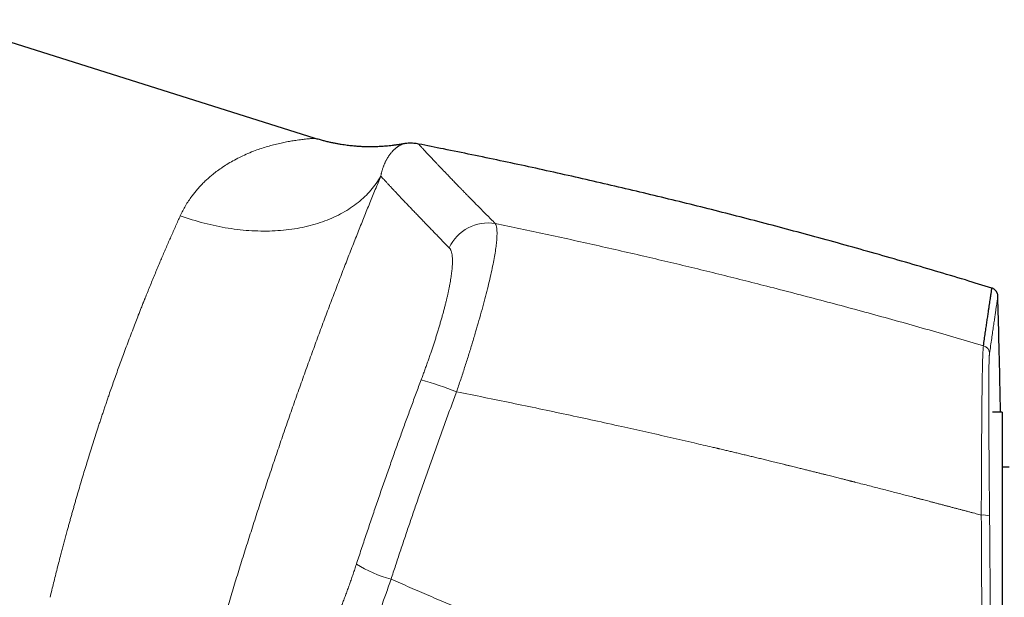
# Model space of a CAD drawing. Header units: millimetres. Extents: x 8 to 974, y 12 to 621.
# Tile 8 of 56: x 215 to 285, y 572 to 613. Entities that reach past the tile are written whole.
import ezdxf

# ---------------------------------------------------------------- set-up
doc = ezdxf.new("R2010")
doc.units = ezdxf.units.MM

msp = doc.modelspace()

# ---------------------------------------------------------------- linework, layer by layer
at = {"color": 7, "linetype": 'Continuous', "lineweight": 30}
for p, q in [((236.102, 604.118), (209.38, 612.544)), ((284.897, 584.679), (284.212, 584.679)), ((284.897, 584.679), (284.212, 584.679)), ((284.897, 584.679), (284.897, 555.679)), ((285.397, 580.779), (284.897, 580.779))]:
    msp.add_line(p, q, dxfattribs=at)
at = {"color": 8, "linetype": 'Continuous', "lineweight": 0, "flags": 128}
msp.add_lwpolyline([(226.519, 598.624), (226.728, 598.549), (226.938, 598.477), (227.148, 598.408), (227.36, 598.341), (227.571, 598.276), (227.783, 598.215), (227.996, 598.155), (228.208, 598.099), (228.421, 598.045), (228.635, 597.993), (228.848, 597.945), (229.061, 597.899), (229.275, 597.855), (229.488, 597.815), (229.701, 597.777), (229.914, 597.742), (230.127, 597.709), (230.34, 597.679), (230.552, 597.653), (230.763, 597.628), (230.975, 597.607), (231.185, 597.588), (231.395, 597.572), (231.605, 597.559), (231.813, 597.549), (232.021, 597.542), (232.228, 597.537), (232.434, 597.535), (232.639, 597.536), (232.843, 597.54), (233.046, 597.546), (233.247, 597.555), (233.448, 597.568), (233.647, 597.582), (233.845, 597.6), (234.041, 597.62), (234.236, 597.644), (234.43, 597.67), (234.622, 597.698), (234.812, 597.73), (235, 597.764), (235.187, 597.801), (235.372, 597.841), (235.556, 597.883), (235.737, 597.928), (235.916, 597.976), (236.094, 598.026), (236.269, 598.079), (236.442, 598.135), (236.613, 598.193), (236.782, 598.254), (236.949, 598.318), (237.113, 598.384), (237.275, 598.452), (237.434, 598.524), (237.591, 598.597), (237.746, 598.673), (237.898, 598.752), (238.047, 598.833), (238.194, 598.917), (238.338, 599.002), (238.48, 599.091), (238.618, 599.181), (238.754, 599.274), (238.887, 599.369), (239.017, 599.467), (239.145, 599.566), (239.269, 599.668), (239.39, 599.772), (239.509, 599.879), (239.624, 599.987), (239.736, 600.097), (239.845, 600.21), (239.951, 600.324), (240.053, 600.44), (240.153, 600.559), (240.249, 600.679), (240.342, 600.801), (240.432, 600.925), (240.518, 601.051), (240.601, 601.179), (240.681, 601.308), (240.757, 601.439)], dxfattribs=at)
at = {"color": 8, "linetype": 'Continuous', "lineweight": 0}
for centre, radius, start, end in [((248.374, 595.086), 3.03, 80.18432, 155.32894), ((283.394, 588.822), 0.599, 1.53953, 73.82635), ((235.933, 560.124), 27.932, 68.56432, 74.01283), ((283.57, 575.939), 1.444, 72.82441, 96.41804), ((244.255, 582.65), 10.212, 239.18406, 254.27124)]:
    msp.add_arc(centre, radius, start, end, dxfattribs=at)
for points, knots in [([(236.102, 604.118), (236.095, 604.118), (236.079, 604.118), (235.96, 604.113), (235.769, 604.1), (235.498, 604.076), (235.149, 604.036), (234.759, 603.984), (234.36, 603.921), (233.978, 603.849), (233.574, 603.763), (233.149, 603.666), (232.719, 603.548), (232.285, 603.412), (231.818, 603.248), (231.331, 603.054), (230.837, 602.828), (230.372, 602.589), (229.937, 602.341), (229.535, 602.086), (229.166, 601.829), (228.852, 601.586), (228.583, 601.359), (228.35, 601.149), (228.127, 600.932), (227.914, 600.71), (227.711, 600.482), (227.518, 600.249), (227.234, 599.878), (226.881, 599.356), (226.637, 598.864), (226.519, 598.624)], [0, 0, 0, 0, 0.035378, 0.072827, 0.112437, 0.154396, 0.198862, 0.245966, 0.282217, 0.318535, 0.354933, 0.391453, 0.427989, 0.464475, 0.500911, 0.544046, 0.584868, 0.623388, 0.659613, 0.693556, 0.725229, 0.754647, 0.776484, 0.797906, 0.818923, 0.83954, 0.859767, 0.879613, 0.899088, 0.950797, 1, 1, 1, 1]), ([(242.329, 603.725), (242.328, 603.724), (242.327, 603.724), (242.319, 603.721), (242.305, 603.715), (242.287, 603.707), (242.263, 603.696), (242.236, 603.684), (242.209, 603.671), (242.189, 603.66), (242.175, 603.653), (242.169, 603.65), (242.163, 603.647), (242.157, 603.644), (242.151, 603.641), (242.145, 603.637), (242.139, 603.634), (242.126, 603.627), (242.105, 603.615), (242.076, 603.598), (242.041, 603.577), (242, 603.551), (241.952, 603.518), (241.901, 603.482), (241.848, 603.441), (241.799, 603.401), (241.755, 603.363), (241.716, 603.328), (241.677, 603.291), (241.639, 603.253), (241.6, 603.213), (241.55, 603.159), (241.489, 603.089), (241.417, 602.998), (241.346, 602.9), (241.277, 602.797), (241.23, 602.719), (241.203, 602.674), (241.197, 602.663), (241.191, 602.652), (241.184, 602.641), (241.178, 602.629), (241.171, 602.616), (241.163, 602.603), (241.146, 602.572), (241.121, 602.523), (241.087, 602.454), (241.052, 602.381), (241.018, 602.303), (240.983, 602.221), (240.95, 602.136), (240.919, 602.05), (240.89, 601.963), (240.862, 601.875), (240.837, 601.789), (240.814, 601.703), (240.793, 601.616), (240.773, 601.529), (240.762, 601.469), (240.756, 601.439)], [0, 0, 0, 0, 0.027461, 0.055414, 0.083838, 0.112735, 0.142107, 0.171957, 0.194329, 0.216964, 0.221442, 0.225929, 0.230426, 0.234934, 0.239452, 0.243979, 0.248518, 0.25265, 0.271543, 0.290677, 0.310052, 0.336864, 0.364128, 0.391843, 0.420011, 0.448633, 0.46762, 0.486801, 0.506011, 0.52485, 0.543564, 0.562152, 0.597288, 0.631965, 0.666184, 0.699944, 0.732769, 0.735969, 0.739165, 0.742356, 0.745543, 0.748726, 0.752297, 0.756113, 0.759917, 0.777848, 0.795482, 0.812818, 0.832157, 0.851111, 0.86968, 0.887865, 0.905666, 0.923081, 0.939149, 0.954875, 0.970259, 0.9853, 1, 1, 1, 1]), ([(243.442, 603.716), (243.441, 603.716), (243.441, 603.717), (243.448, 603.709), (243.462, 603.693), (243.485, 603.668), (243.517, 603.633), (243.56, 603.586), (243.615, 603.527), (243.679, 603.456), (243.755, 603.375), (243.84, 603.283), (243.934, 603.182), (244.038, 603.07), (244.152, 602.948), (244.272, 602.821), (244.396, 602.689), (244.523, 602.554), (244.658, 602.41), (244.802, 602.259), (244.953, 602.1), (245.113, 601.932), (245.281, 601.757), (245.464, 601.566), (245.663, 601.358), (245.88, 601.133), (246.108, 600.897), (246.317, 600.682), (246.502, 600.491), (246.661, 600.329), (246.824, 600.162), (246.991, 599.991), (247.191, 599.788), (247.425, 599.549), (247.698, 599.272), (247.981, 598.986), (248.274, 598.691), (248.576, 598.387), (248.785, 598.177), (248.89, 598.072)], [0, 0, 0, 0, 0.011654, 0.038746, 0.065841, 0.09294, 0.12004, 0.150947, 0.181856, 0.212767, 0.24368, 0.274595, 0.304959, 0.335325, 0.365692, 0.396061, 0.423177, 0.450294, 0.477412, 0.504521, 0.531583, 0.558653, 0.585728, 0.612808, 0.643145, 0.673486, 0.703833, 0.734184, 0.753242, 0.772212, 0.791203, 0.810214, 0.829246, 0.857603, 0.886003, 0.914444, 0.942925, 0.971444, 1, 1, 1, 1]), ([(240.757, 601.439), (240.693, 601.284), (240.565, 600.975), (240.37, 600.501), (240.174, 600.022), (239.975, 599.535), (239.777, 599.044), (239.577, 598.549), (239.377, 598.051), (239.176, 597.546), (238.971, 597.031), (238.764, 596.506), (238.553, 595.97), (238.341, 595.427), (238.127, 594.877), (237.912, 594.319), (237.695, 593.755), (237.477, 593.184), (237.257, 592.606), (237.037, 592.022), (236.816, 591.433), (236.595, 590.84), (236.375, 590.246), (236.156, 589.651), (235.938, 589.055), (235.719, 588.454), (235.498, 587.845), (235.276, 587.227), (235.053, 586.603), (234.831, 585.975), (234.608, 585.345), (234.387, 584.712), (234.165, 584.076), (233.945, 583.438), (233.725, 582.797), (233.506, 582.155), (233.287, 581.511), (233.07, 580.866), (232.854, 580.222), (232.641, 579.581), (232.43, 578.942), (232.221, 578.302), (232.011, 577.657), (231.801, 577.009), (231.592, 576.358), (231.384, 575.707), (231.178, 575.056), (230.974, 574.407), (230.771, 573.758), (230.57, 573.109), (230.371, 572.462), (230.174, 571.818), (229.979, 571.176), (229.787, 570.537), (229.598, 569.905), (229.412, 569.28), (229.229, 568.662), (229.049, 568.045), (228.868, 567.426), (228.689, 566.805), (228.512, 566.186), (228.337, 565.571), (228.164, 564.963), (227.995, 564.36), (227.828, 563.761), (227.719, 563.367), (227.665, 563.17)], [0, 0, 0, 0, 0.015859, 0.031662, 0.047416, 0.063127, 0.0788, 0.094162, 0.109499, 0.124817, 0.140122, 0.155732, 0.171339, 0.186951, 0.202573, 0.218211, 0.233871, 0.249559, 0.26531, 0.281027, 0.296716, 0.312385, 0.328038, 0.343403, 0.358765, 0.37413, 0.389558, 0.405271, 0.420959, 0.436628, 0.452283, 0.467932, 0.483579, 0.499231, 0.514875, 0.53051, 0.546144, 0.561781, 0.577428, 0.592811, 0.608215, 0.623646, 0.639052, 0.654755, 0.670449, 0.686138, 0.70183, 0.717528, 0.73324, 0.74897, 0.764728, 0.780462, 0.796176, 0.811878, 0.827571, 0.842983, 0.858398, 0.873821, 0.889386, 0.905241, 0.921068, 0.936873, 0.952663, 0.968444, 0.984221, 1, 1, 1, 1]), ([(240.756, 601.439), (240.792, 601.4), (240.865, 601.32), (240.986, 601.189), (241.117, 601.047), (241.258, 600.896), (241.408, 600.734), (241.569, 600.562), (241.735, 600.385), (241.905, 600.204), (242.078, 600.02), (242.26, 599.828), (242.45, 599.627), (242.649, 599.418), (242.856, 599.2), (243.072, 598.975), (243.297, 598.741), (243.53, 598.498), (243.771, 598.247), (244.021, 597.989), (244.275, 597.727), (244.533, 597.462), (244.793, 597.195), (245.06, 596.922), (245.335, 596.641), (245.525, 596.448), (245.62, 596.351)], [0, 0, 0, 0, 0.044804, 0.089609, 0.134416, 0.179224, 0.224033, 0.268843, 0.313652, 0.354728, 0.395803, 0.436877, 0.47795, 0.519023, 0.560094, 0.601163, 0.642231, 0.683297, 0.72436, 0.765421, 0.80648, 0.845189, 0.883896, 0.922601, 0.961302, 1, 1, 1, 1]), ([(226.519, 598.624), (226.463, 598.501), (226.352, 598.258), (226.185, 597.886), (226.019, 597.513), (225.855, 597.14), (225.692, 596.769), (225.531, 596.4), (225.373, 596.033), (225.217, 595.668), (225.053, 595.282), (224.881, 594.875), (224.702, 594.447), (224.527, 594.022), (224.354, 593.602), (224.185, 593.186), (224.064, 592.888), (223.992, 592.708), (223.967, 592.645), (223.942, 592.581), (223.916, 592.518), (223.891, 592.455), (223.835, 592.314), (223.717, 592.017), (223.545, 591.581), (223.352, 591.085), (223.157, 590.578), (222.952, 590.041), (222.738, 589.474), (222.535, 588.928), (222.342, 588.404), (222.16, 587.903), (221.98, 587.403), (221.803, 586.906), (221.63, 586.412), (221.479, 585.979), (221.351, 585.607), (221.245, 585.294), (221.138, 584.979), (221.032, 584.662), (220.926, 584.344), (220.82, 584.024), (220.685, 583.612), (220.521, 583.108), (220.329, 582.509), (220.146, 581.928), (219.97, 581.364), (219.803, 580.819), (219.636, 580.271), (219.471, 579.721), (219.308, 579.169), (219.173, 578.707), (219.066, 578.335), (218.985, 578.055), (218.905, 577.774), (218.825, 577.492), (218.746, 577.21), (218.667, 576.927), (218.588, 576.644), (218.503, 576.335), (218.412, 576.002), (218.315, 575.645), (218.219, 575.288), (218.126, 574.937), (218.021, 574.536), (217.903, 574.083), (217.772, 573.574), (217.643, 573.065), (217.516, 572.554), (217.39, 572.043), (217.309, 571.706), (217.268, 571.536)], [0, 0, 0, 0, 0.017728, 0.035184, 0.052366, 0.069277, 0.085914, 0.101989, 0.117801, 0.133351, 0.148638, 0.166494, 0.183978, 0.20109, 0.217831, 0.2342, 0.250197, 0.25264, 0.255081, 0.257518, 0.259953, 0.262385, 0.264814, 0.276224, 0.296438, 0.31431, 0.332018, 0.352882, 0.373513, 0.393911, 0.411927, 0.429757, 0.447402, 0.464862, 0.482137, 0.499228, 0.510015, 0.52084, 0.531703, 0.542603, 0.55354, 0.564515, 0.575528, 0.595817, 0.616233, 0.636777, 0.655228, 0.673782, 0.692438, 0.711198, 0.730061, 0.749028, 0.758621, 0.768252, 0.777922, 0.787631, 0.797378, 0.807163, 0.816987, 0.826849, 0.839302, 0.851817, 0.864392, 0.876884, 0.888932, 0.907005, 0.925254, 0.943677, 0.962276, 0.98105, 1, 1, 1, 1]), ([(248.89, 598.072), (248.913, 598.028), (248.959, 597.939), (248.999, 597.73), (249.017, 597.468), (249.012, 597.148), (248.983, 596.773), (248.932, 596.344), (248.858, 595.862), (248.762, 595.328), (248.642, 594.744), (248.5, 594.113), (248.337, 593.436), (248.154, 592.721), (247.952, 591.971), (247.733, 591.191), (247.498, 590.386), (247.25, 589.559), (246.989, 588.716), (246.716, 587.859), (246.434, 586.994), (246.239, 586.414), (246.141, 586.124)], [0, 0, 0, 0, 0.049751, 0.099486, 0.149223, 0.198975, 0.248758, 0.298587, 0.348485, 0.398483, 0.448626, 0.49897, 0.54937, 0.599662, 0.649882, 0.700047, 0.750166, 0.800237, 0.850256, 0.900222, 0.950133, 1, 1, 1, 1]), ([(248.89, 598.072), (249.486, 597.948), (250.678, 597.701), (252.468, 597.319), (254.26, 596.929), (256.056, 596.53), (257.854, 596.123), (259.622, 595.714), (261.357, 595.305), (263.061, 594.897), (264.767, 594.48), (266.476, 594.055), (268.254, 593.606), (270.1, 593.13), (272.015, 592.628), (273.933, 592.115), (275.854, 591.592), (277.778, 591.059), (279.704, 590.515), (281.632, 589.962), (282.917, 589.585), (283.561, 589.397)], [0, 0, 0, 0, 0.051139, 0.102401, 0.153786, 0.205295, 0.256927, 0.308684, 0.357596, 0.406619, 0.455753, 0.504998, 0.554354, 0.609571, 0.664926, 0.720421, 0.776056, 0.831831, 0.887746, 0.943803, 1, 1, 1, 1]), ([(243.627, 586.976), (243.666, 587.081), (243.745, 587.291), (243.86, 587.606), (243.974, 587.921), (244.086, 588.235), (244.195, 588.549), (244.3, 588.854), (244.4, 589.151), (244.495, 589.439), (244.589, 589.725), (244.679, 590.009), (244.769, 590.295), (244.858, 590.585), (244.945, 590.875), (245.029, 591.161), (245.109, 591.442), (245.186, 591.719), (245.257, 591.986), (245.324, 592.243), (245.386, 592.489), (245.445, 592.729), (245.499, 592.963), (245.551, 593.196), (245.6, 593.426), (245.645, 593.654), (245.686, 593.874), (245.722, 594.086), (245.754, 594.29), (245.781, 594.482), (245.802, 594.662), (245.82, 594.83), (245.833, 594.991), (245.843, 595.145), (245.848, 595.293), (245.849, 595.436), (245.846, 595.572), (245.838, 595.698), (245.825, 595.816), (245.808, 595.924), (245.786, 596.02), (245.761, 596.106), (245.732, 596.181), (245.699, 596.247), (245.662, 596.305), (245.634, 596.336), (245.62, 596.351)], [0, 0, 0, 0, 0.023408, 0.0468, 0.070205, 0.093647, 0.117155, 0.140592, 0.162586, 0.18456, 0.206534, 0.228531, 0.250573, 0.273963, 0.297284, 0.320562, 0.343825, 0.367099, 0.390541, 0.412645, 0.434684, 0.456681, 0.47866, 0.500647, 0.523942, 0.547223, 0.57052, 0.593862, 0.617277, 0.64057, 0.662419, 0.68427, 0.706145, 0.728066, 0.750055, 0.773308, 0.796533, 0.819755, 0.842999, 0.866291, 0.889702, 0.911775, 0.93382, 0.955858, 0.977911, 1, 1, 1, 1]), ([(283.993, 588.838), (284.02, 589.025), (284.074, 589.4), (284.149, 589.911), (284.217, 590.384), (284.28, 590.817), (284.337, 591.21), (284.389, 591.563), (284.434, 591.876), (284.472, 592.138), (284.504, 592.354), (284.529, 592.529), (284.55, 592.674), (284.566, 592.782), (284.577, 592.86), (284.584, 592.908), (284.587, 592.929), (284.588, 592.934), (284.588, 592.936), (284.588, 592.936), (284.588, 592.936), (284.588, 592.936), (284.588, 592.936), (284.588, 592.936), (284.588, 592.936), (284.588, 592.936), (284.588, 592.936), (284.588, 592.936)], [0, 0, 0, 0, 0.06995, 0.139901, 0.209852, 0.279803, 0.349755, 0.419706, 0.489658, 0.559611, 0.621169, 0.682727, 0.744286, 0.805844, 0.860015, 0.914187, 0.961858, 0.982833, 0.992062, 0.996123, 0.996654, 0.997186, 0.997718, 0.99825, 0.998781, 0.999313, 1, 1, 1, 1]), ([(283.409, 577.374), (283.41, 577.625), (283.411, 578.127), (283.414, 578.871), (283.417, 579.606), (283.42, 580.33), (283.423, 581.039), (283.426, 581.734), (283.43, 582.411), (283.435, 583.069), (283.439, 583.706), (283.444, 584.321), (283.449, 584.91), (283.455, 585.446), (283.46, 585.93), (283.466, 586.365), (283.472, 586.774), (283.478, 587.158), (283.484, 587.516), (283.491, 587.846), (283.499, 588.148), (283.506, 588.421), (283.515, 588.664), (283.523, 588.877), (283.532, 589.058), (283.541, 589.206), (283.551, 589.323), (283.558, 589.372), (283.561, 589.397)], [0, 0, 0, 0, 0.041799, 0.083521, 0.12518, 0.166789, 0.208358, 0.2499, 0.291427, 0.332953, 0.374495, 0.416073, 0.457711, 0.499439, 0.535239, 0.571014, 0.606769, 0.642508, 0.678235, 0.713951, 0.74966, 0.785366, 0.821074, 0.856791, 0.892527, 0.928295, 0.964112, 1, 1, 1, 1]), ([(283.997, 577.318), (283.996, 577.453), (283.993, 577.723), (283.989, 578.126), (283.985, 578.526), (283.982, 578.923), (283.978, 579.317), (283.975, 579.701), (283.971, 580.073), (283.968, 580.435), (283.965, 580.793), (283.963, 581.146), (283.96, 581.503), (283.957, 581.861), (283.955, 582.221), (283.952, 582.575), (283.95, 582.922), (283.948, 583.264), (283.946, 583.585), (283.945, 583.886), (283.944, 584.169), (283.943, 584.414), (283.942, 584.624), (283.941, 584.794), (283.941, 584.925), (283.941, 585.001), (283.941, 585.029), (283.941, 585.038), (283.941, 585.046), (283.941, 585.055), (283.941, 585.064), (283.941, 585.081), (283.941, 585.109), (283.941, 585.151), (283.94, 585.201), (283.94, 585.259), (283.94, 585.324), (283.94, 585.397), (283.94, 585.478), (283.94, 585.565), (283.94, 585.659), (283.94, 585.758), (283.94, 585.863), (283.94, 585.974), (283.94, 586.095), (283.94, 586.227), (283.94, 586.328), (283.941, 586.393), (283.941, 586.422), (283.941, 586.45), (283.941, 586.479), (283.941, 586.505), (283.941, 586.529), (283.941, 586.549), (283.941, 586.61), (283.942, 586.709), (283.942, 586.846), (283.943, 586.98), (283.944, 587.11), (283.945, 587.23), (283.946, 587.336), (283.947, 587.431), (283.948, 587.495), (283.948, 587.534), (283.948, 587.552), (283.948, 587.569), (283.949, 587.586), (283.949, 587.603), (283.949, 587.619), (283.95, 587.691), (283.952, 587.812), (283.954, 587.975), (283.958, 588.124), (283.961, 588.262), (283.965, 588.386), (283.969, 588.496), (283.973, 588.59), (283.977, 588.671), (283.982, 588.74), (283.987, 588.797), (283.991, 588.824), (283.993, 588.838)], [0, 0, 0, 0, 0.023472, 0.046917, 0.070337, 0.093736, 0.117115, 0.140476, 0.162487, 0.184486, 0.206474, 0.228453, 0.250424, 0.273697, 0.296966, 0.320233, 0.343499, 0.366769, 0.390046, 0.410538, 0.431041, 0.451558, 0.465108, 0.478668, 0.490608, 0.495864, 0.496553, 0.497241, 0.49793, 0.498618, 0.499307, 0.499996, 0.502656, 0.506006, 0.510044, 0.51477, 0.520088, 0.526072, 0.53272, 0.540033, 0.54801, 0.556491, 0.565612, 0.575372, 0.585772, 0.598179, 0.611387, 0.614075, 0.616795, 0.619545, 0.622327, 0.625113, 0.627125, 0.629127, 0.63112, 0.645074, 0.658538, 0.673245, 0.68732, 0.700764, 0.713578, 0.724332, 0.7346, 0.736838, 0.739051, 0.74124, 0.743404, 0.745544, 0.747659, 0.749749, 0.773084, 0.796415, 0.819745, 0.843075, 0.866408, 0.889747, 0.911763, 0.933791, 0.955836, 0.977904, 1, 1, 1, 1]), ([(239.024, 573.88), (239.14, 574.231), (239.37, 574.932), (239.72, 575.984), (240.075, 577.035), (240.432, 578.086), (240.794, 579.135), (241.16, 580.184), (241.518, 581.203), (241.87, 582.192), (242.215, 583.151), (242.563, 584.109), (242.915, 585.066), (243.269, 586.022), (243.507, 586.658), (243.627, 586.976)], [0, 0, 0, 0, 0.0800681, 0.1601035, 0.2401121, 0.3200999, 0.4000727, 0.4800366, 0.5599975, 0.6332977, 0.706605, 0.7799243, 0.85326, 0.9266171, 1, 1, 1, 1]), ([(246.141, 586.124), (246.01, 585.772), (245.747, 585.067), (245.357, 584.007), (244.97, 582.946), (244.587, 581.884), (244.208, 580.821), (243.833, 579.757), (243.472, 578.721), (243.125, 577.715), (242.791, 576.737), (242.46, 575.759), (242.132, 574.78), (241.808, 573.8), (241.594, 573.147), (241.487, 572.82)], [0, 0, 0, 0, 0.080051, 0.160071, 0.240067, 0.320044, 0.400009, 0.479969, 0.559929, 0.633232, 0.706546, 0.779874, 0.853223, 0.926597, 1, 1, 1, 1]), ([(246.141, 586.124), (246.793, 585.994), (248.098, 585.733), (250.053, 585.333), (252.008, 584.926), (253.962, 584.512), (255.917, 584.09), (257.792, 583.679), (259.589, 583.278), (261.307, 582.889), (262.875, 582.528), (263.975, 582.272), (264.518, 582.145), (264.655, 582.113), (264.704, 582.101), (264.754, 582.09), (264.801, 582.078), (264.891, 582.057), (265.024, 582.026), (265.241, 581.975), (265.505, 581.912), (265.816, 581.839), (266.139, 581.762), (266.474, 581.682), (266.81, 581.601), (267.144, 581.521), (267.478, 581.44), (267.822, 581.357), (268.175, 581.272), (268.55, 581.18), (268.948, 581.083), (269.251, 581.009), (269.445, 580.961), (269.534, 580.939), (269.632, 580.915), (269.735, 580.89), (269.868, 580.857), (270.031, 580.817), (270.267, 580.759), (270.54, 580.691), (270.846, 580.615), (271.14, 580.542), (271.42, 580.472), (271.688, 580.405), (271.938, 580.343), (272.171, 580.284), (272.387, 580.23), (272.592, 580.178), (272.785, 580.13), (272.97, 580.083), (273.146, 580.038), (273.313, 579.996), (273.467, 579.957), (273.608, 579.922), (273.736, 579.889), (273.847, 579.861), (273.942, 579.837), (274.022, 579.816), (274.079, 579.802), (274.12, 579.792), (274.16, 579.781), (274.217, 579.767), (274.287, 579.749), (274.357, 579.731), (274.427, 579.713), (274.637, 579.66), (274.982, 579.572), (275.459, 579.45), (275.925, 579.33), (276.382, 579.212), (276.83, 579.097), (277.268, 578.983), (277.695, 578.873), (278.111, 578.765), (278.425, 578.683), (278.642, 578.627), (278.753, 578.598), (278.851, 578.572), (278.942, 578.549), (279.038, 578.523), (279.143, 578.496), (279.271, 578.463), (279.425, 578.422), (279.607, 578.375), (279.804, 578.323), (280.011, 578.269), (280.229, 578.212), (280.456, 578.152), (280.645, 578.103), (280.791, 578.064), (280.892, 578.038), (280.994, 578.011), (281.093, 577.985), (281.187, 577.96), (281.326, 577.924), (281.509, 577.875), (281.735, 577.816), (281.952, 577.759), (282.173, 577.7), (282.397, 577.641), (282.623, 577.582), (282.836, 577.525), (283.038, 577.472), (283.227, 577.422), (283.35, 577.389), (283.409, 577.374)], [0, 0, 0, 0, 0.052214, 0.10444, 0.156676, 0.208925, 0.261186, 0.313459, 0.35947, 0.405492, 0.451525, 0.485559, 0.493946, 0.495264, 0.496582, 0.4979, 0.499218, 0.500419, 0.505099, 0.509899, 0.517944, 0.526304, 0.534977, 0.543964, 0.553266, 0.561975, 0.570942, 0.580168, 0.589652, 0.599395, 0.61041, 0.621738, 0.623764, 0.626106, 0.628896, 0.631656, 0.634385, 0.639656, 0.64481, 0.653406, 0.661652, 0.669547, 0.677093, 0.684288, 0.691133, 0.697266, 0.703087, 0.708598, 0.713796, 0.718684, 0.723527, 0.72802, 0.732162, 0.735954, 0.739396, 0.742488, 0.744918, 0.747078, 0.748965, 0.74954, 0.75033, 0.752232, 0.754127, 0.756016, 0.757899, 0.759776, 0.772931, 0.78578, 0.798322, 0.810558, 0.822701, 0.834527, 0.846035, 0.857225, 0.868097, 0.871448, 0.874768, 0.877042, 0.879444, 0.882056, 0.884878, 0.887908, 0.892417, 0.897321, 0.902621, 0.908316, 0.914096, 0.920232, 0.926727, 0.929376, 0.93208, 0.934839, 0.937633, 0.940082, 0.942499, 0.948818, 0.954908, 0.96077, 0.966403, 0.972812, 0.978897, 0.984659, 0.990096, 0.99521, 1, 1, 1, 1]), ([(283.388, 556.091), (283.392, 556.461), (283.398, 557.202), (283.407, 558.314), (283.415, 559.426), (283.422, 560.539), (283.428, 561.651), (283.433, 562.742), (283.437, 563.812), (283.439, 564.861), (283.442, 565.91), (283.443, 566.959), (283.443, 568.008), (283.443, 569.057), (283.441, 570.106), (283.439, 571.155), (283.436, 572.204), (283.432, 573.247), (283.428, 574.283), (283.422, 575.314), (283.416, 576.344), (283.411, 577.03), (283.409, 577.374)], [0, 0, 0, 0, 0.052434, 0.104813, 0.157143, 0.209431, 0.261684, 0.313907, 0.363125, 0.412328, 0.461522, 0.510711, 0.559901, 0.609098, 0.658307, 0.707532, 0.75678, 0.806055, 0.854482, 0.902945, 0.951449, 1, 1, 1, 1]), ([(284.026, 556.151), (284.028, 556.52), (284.033, 557.256), (284.04, 558.362), (284.045, 559.469), (284.05, 560.575), (284.053, 561.681), (284.056, 562.766), (284.057, 563.83), (284.058, 564.874), (284.058, 565.917), (284.056, 566.96), (284.054, 568.003), (284.051, 569.047), (284.048, 570.09), (284.043, 571.133), (284.037, 572.177), (284.031, 573.214), (284.024, 574.245), (284.016, 575.27), (284.007, 576.294), (284, 576.977), (283.997, 577.318)], [0, 0, 0, 0, 0.0524335, 0.1048119, 0.1571416, 0.2094293, 0.2616813, 0.313904, 0.3631216, 0.4123243, 0.4615175, 0.5107065, 0.5598967, 0.6090934, 0.658302, 0.7075276, 0.7567755, 0.806051, 0.8544786, 0.9029427, 0.9514482, 1, 1, 1, 1]), ([(235.001, 565.873), (235.028, 565.883), (235.081, 565.905), (235.166, 565.953), (235.253, 566.013), (235.344, 566.086), (235.436, 566.172), (235.531, 566.269), (235.627, 566.377), (235.726, 566.498), (235.828, 566.631), (235.933, 566.777), (236.041, 566.935), (236.151, 567.106), (236.263, 567.288), (236.376, 567.481), (236.491, 567.684), (236.606, 567.896), (236.723, 568.119), (236.842, 568.353), (236.962, 568.599), (237.085, 568.855), (237.208, 569.122), (237.331, 569.397), (237.455, 569.678), (237.577, 569.965), (237.699, 570.257), (237.821, 570.557), (237.944, 570.865), (238.067, 571.181), (238.19, 571.504), (238.313, 571.833), (238.435, 572.167), (238.556, 572.505), (238.676, 572.845), (238.793, 573.187), (238.91, 573.532), (238.986, 573.764), (239.024, 573.88)], [0, 0, 0, 0, 0.028147, 0.056242, 0.084324, 0.112432, 0.140532, 0.168027, 0.195471, 0.2229, 0.25035, 0.278398, 0.306355, 0.334259, 0.362149, 0.390221, 0.417853, 0.445414, 0.472941, 0.500475, 0.528555, 0.556589, 0.584618, 0.612683, 0.640686, 0.668054, 0.695402, 0.722768, 0.750188, 0.77809, 0.80595, 0.833806, 0.861697, 0.889725, 0.917287, 0.944828, 0.972386, 1, 1, 1, 1]), ([(236.678, 562.422), (236.707, 562.441), (236.766, 562.479), (236.86, 562.562), (236.96, 562.663), (237.066, 562.784), (237.177, 562.925), (237.293, 563.086), (237.415, 563.266), (237.541, 563.464), (237.672, 563.682), (237.807, 563.918), (237.948, 564.173), (238.092, 564.446), (238.241, 564.736), (238.393, 565.045), (238.55, 565.371), (238.71, 565.715), (238.873, 566.074), (239.039, 566.448), (239.207, 566.836), (239.377, 567.237), (239.549, 567.65), (239.722, 568.075), (239.897, 568.51), (240.073, 568.957), (240.249, 569.413), (240.426, 569.878), (240.604, 570.351), (240.781, 570.832), (240.959, 571.32), (241.136, 571.815), (241.312, 572.315), (241.429, 572.652), (241.487, 572.82)], [0, 0, 0, 0, 0.03103, 0.062059, 0.093091, 0.12413, 0.155179, 0.186241, 0.21732, 0.24842, 0.279544, 0.310698, 0.341887, 0.373119, 0.404403, 0.435747, 0.467165, 0.498669, 0.530181, 0.56162, 0.592999, 0.62433, 0.655623, 0.686887, 0.718133, 0.749369, 0.780604, 0.811847, 0.843106, 0.874391, 0.905712, 0.937079, 0.968504, 1, 1, 1, 1]), ([(241.487, 572.82), (241.933, 572.627), (242.829, 572.238), (244.184, 571.653), (245.558, 571.064), (246.951, 570.47), (248.354, 569.875), (249.768, 569.28), (251.191, 568.683), (252.633, 568.083), (254.094, 567.478), (255.573, 566.87), (257.07, 566.258), (258.586, 565.642), (259.732, 565.179), (260.503, 564.869), (260.893, 564.712), (261.284, 564.556), (261.676, 564.399), (262.062, 564.245), (262.432, 564.097), (263.305, 563.749), (264.606, 563.233), (266.353, 562.546), (268.029, 561.89), (269.723, 561.232), (271.435, 560.572), (273.165, 559.91), (275.019, 559.205), (276.998, 558.459), (279.106, 557.671), (281.238, 556.88), (282.669, 556.355), (283.388, 556.091)], [0, 0, 0, 0, 0.032325, 0.065075, 0.09825, 0.131849, 0.165872, 0.199698, 0.233932, 0.268572, 0.303619, 0.339072, 0.374929, 0.411191, 0.447858, 0.45714, 0.466448, 0.475781, 0.48514, 0.494524, 0.503418, 0.511612, 0.55699, 0.596474, 0.636343, 0.676597, 0.717236, 0.758258, 0.799664, 0.848954, 0.898774, 0.949123, 1, 1, 1, 1])]:
    msp.add_open_spline(points, degree=3, knots=knots, dxfattribs=at)
at = {"color": 7, "linetype": 'Continuous', "lineweight": 30}
for points, knots in [([(242.329, 603.725), (242.242, 603.709), (242.071, 603.68), (241.819, 603.642), (241.579, 603.611), (241.349, 603.585), (241.132, 603.564), (240.928, 603.548), (240.737, 603.536), (240.557, 603.527), (240.388, 603.522), (240.231, 603.518), (240.086, 603.516), (239.953, 603.516), (239.839, 603.517), (239.743, 603.519), (239.661, 603.521), (239.578, 603.524), (239.48, 603.527), (239.363, 603.532), (239.226, 603.54), (239.076, 603.55), (238.915, 603.562), (238.742, 603.578), (238.559, 603.597), (238.365, 603.621), (238.16, 603.648), (237.942, 603.682), (237.711, 603.721), (237.468, 603.767), (237.214, 603.82), (236.95, 603.881), (236.676, 603.951), (236.391, 604.029), (236.2, 604.088), (236.102, 604.118)], [0, 0, 0, 0, 0.042219, 0.082602, 0.12113, 0.157786, 0.192554, 0.224853, 0.255308, 0.283913, 0.310659, 0.335542, 0.358555, 0.379696, 0.398961, 0.41278, 0.425445, 0.438262, 0.452247, 0.472108, 0.49393, 0.517713, 0.543455, 0.571154, 0.600258, 0.631242, 0.664098, 0.698821, 0.736165, 0.775431, 0.816605, 0.859669, 0.904605, 0.951391, 1, 1, 1, 1]), ([(243.443, 603.716), (243.384, 603.727), (243.268, 603.748), (243.096, 603.765), (242.93, 603.773), (242.771, 603.773), (242.621, 603.764), (242.479, 603.749), (242.383, 603.735), (242.334, 603.725), (242.329, 603.724)], [0, 0, 0, 0, 0.160253, 0.314936, 0.463428, 0.605173, 0.739681, 0.86653, 0.985362, 1, 1, 1, 1]), ([(284.163, 593.487), (283.535, 593.68), (282.198, 594.09), (280.149, 594.703), (278.016, 595.328), (275.88, 595.942), (273.741, 596.544), (271.639, 597.123), (269.576, 597.679), (267.55, 598.213), (265.522, 598.737), (263.491, 599.251), (261.458, 599.753), (259.422, 600.245), (257.384, 600.726), (255.343, 601.197), (253.299, 601.657), (251.266, 602.103), (249.242, 602.537), (247.228, 602.957), (245.295, 603.351), (244.032, 603.6), (243.442, 603.716)], [0, 0, 0, 0, 0.046932, 0.099854, 0.152769, 0.205678, 0.258581, 0.31148, 0.361351, 0.41122, 0.461086, 0.510949, 0.560812, 0.610673, 0.660534, 0.710394, 0.760256, 0.810119, 0.859093, 0.908069, 0.957048, 1, 1, 1, 1]), ([(283.561, 589.397), (283.584, 589.554), (283.63, 589.868), (283.694, 590.304), (283.755, 590.713), (283.811, 591.094), (283.863, 591.448), (283.91, 591.766), (283.952, 592.053), (283.99, 592.309), (284.024, 592.54), (284.054, 592.746), (284.081, 592.927), (284.104, 593.083), (284.123, 593.214), (284.139, 593.32), (284.151, 593.401), (284.159, 593.457), (284.164, 593.487), (284.164, 593.489), (284.164, 593.49)], [0, 0, 0, 0, 0.058535, 0.117071, 0.175607, 0.234144, 0.292681, 0.351218, 0.406411, 0.461604, 0.516797, 0.571991, 0.627185, 0.682379, 0.737573, 0.792768, 0.847962, 0.903157, 0.957366, 1, 1, 1, 1]), ([(284.588, 592.934), (284.587, 592.959), (284.583, 593.007), (284.567, 593.073), (284.548, 593.125), (284.53, 593.165), (284.514, 593.195), (284.5, 593.22), (284.482, 593.247), (284.457, 593.281), (284.421, 593.323), (284.375, 593.368), (284.316, 593.414), (284.245, 593.458), (284.192, 593.48), (284.164, 593.492)], [0, 0, 0, 0, 0.102211, 0.194915, 0.276184, 0.328743, 0.373599, 0.410459, 0.445957, 0.505566, 0.579303, 0.666854, 0.767358, 0.879214, 1, 1, 1, 1]), ([(284.774, 584.679), (284.764, 585.22), (284.732, 586.922), (284.669, 589.674), (284.61, 591.885), (284.582, 592.936)], [0, 0, 0, 0, 0.19655, 0.618308, 1, 1, 1, 1])]:
    msp.add_open_spline(points, degree=3, knots=knots, dxfattribs=at)

doc.saveas('drawing.dxf')
